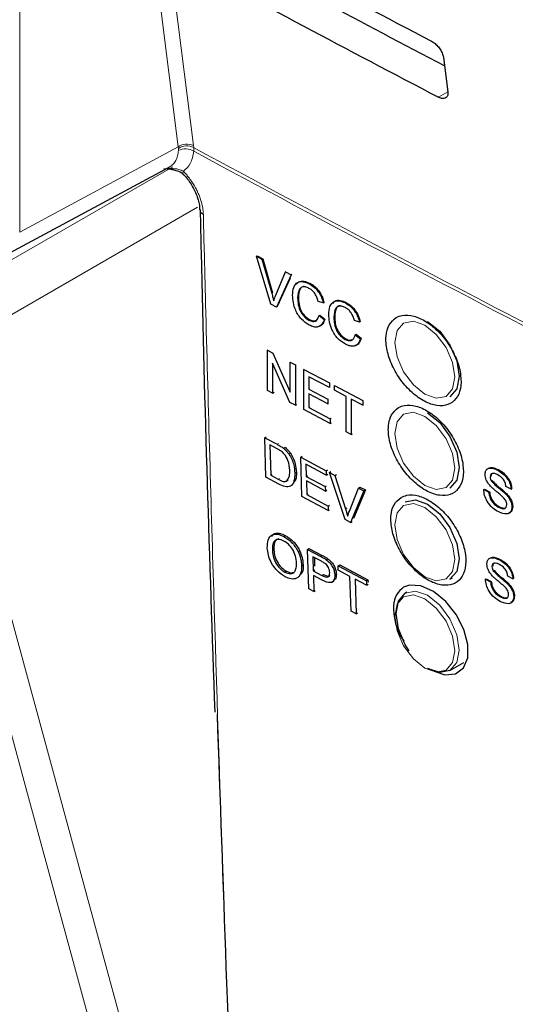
# Paper-space layout 'Blatt2' of a CAD drawing. Header units: millimetres. Extents: x 5 to 418, y 2 to 292.
# Tile 9 of 54: x 118.62 to 126.01, y 163.39 to 178.07. Entities that reach past the tile are written whole.
import ezdxf

# ---------------------------------------------------------------- set-up
doc = ezdxf.new("R2010")
doc.units = ezdxf.units.MM

psp = doc.layouts.new('Blatt2')

# ---------------------------------------------------------------- linework, layer by layer
at = {"color": 7, "linetype": 'Continuous', "lineweight": 18}
for p, q in [((118.618, 197.68), (118.618, 174.907)), ((120.982, 176.178), (120.619, 179.054)), ((120.85, 179.054), (121.211, 176.196)), ((125.005, 176.996), (124.865, 176.918)), ((118.618, 174.907), (120.982, 176.178)), ((120.985, 176.154), (120.982, 176.178)), ((120.986, 176.123), (120.985, 176.154)), ((121.211, 176.196), (121.214, 176.166)), ((121.214, 176.166), (121.215, 176.112)), ((118.147, 174.29), (120.901, 175.881)), ((121.271, 175.277), (118.5, 173.678)), ((122.379, 173.994), (122.39, 174.001)), ((122.457, 171.741), (122.477, 171.754)), ((122.475, 171.22), (122.493, 171.232)), ((123.478, 170.778), (123.501, 170.793)), ((123.11, 170.068), (123.133, 170.083)), ((123.127, 169.785), (123.149, 169.8))]:
    psp.add_line(p, q, dxfattribs=at)
at = {"color": 7, "linetype": 'Continuous', "lineweight": 25}
for p, q in [((124.941, 177.508), (125.005, 176.999)), ((118.473, 174.597), (120.85, 175.876)), ((120.77, 175.854), (120.917, 175.837)), ((122.149, 174.545), (122.16, 174.552)), ((122.367, 173.83), (122.149, 174.545)), ((122.149, 174.545), (122.231, 174.501)), ((122.16, 174.552), (122.243, 174.508)), ((122.231, 174.501), (122.243, 174.508)), ((122.231, 174.501), (122.379, 173.994)), ((122.243, 174.508), (122.39, 174.001)), ((122.438, 173.963), (122.585, 174.314)), ((122.585, 174.314), (122.595, 174.32)), ((122.585, 174.314), (122.668, 174.27)), ((122.668, 174.27), (122.449, 173.787)), ((122.653, 174.221), (122.461, 173.794)), ((122.668, 174.27), (122.677, 174.276)), ((122.938, 174.135), (122.946, 174.14)), ((122.765, 173.924), (122.776, 173.931)), ((123.146, 173.85), (123.07, 173.873)), ((123.146, 173.85), (123.158, 173.857)), ((123.478, 173.849), (123.486, 173.853)), ((122.449, 173.787), (122.367, 173.83)), ((122.449, 173.787), (122.461, 173.794)), ((122.932, 173.593), (122.944, 173.6)), ((123.084, 173.662), (123.095, 173.669)), ((123.084, 173.662), (123.16, 173.602)), ((123.095, 173.669), (123.171, 173.609)), ((123.16, 173.602), (123.171, 173.609)), ((123.306, 173.638), (123.317, 173.645)), ((123.687, 173.564), (123.611, 173.586)), ((123.687, 173.564), (123.698, 173.571)), ((123.473, 173.306), (123.484, 173.314)), ((123.624, 173.376), (123.636, 173.383)), ((123.624, 173.376), (123.701, 173.316)), ((123.636, 173.383), (123.712, 173.323)), ((123.701, 173.316), (123.712, 173.323)), ((122.314, 173.143), (122.321, 173.148)), ((122.314, 172.544), (122.314, 173.143)), ((122.314, 173.143), (122.395, 173.101)), ((122.395, 173.101), (122.402, 173.105)), ((122.395, 173.101), (122.654, 172.517)), ((122.65, 172.367), (122.39, 172.951)), ((122.39, 172.951), (122.39, 172.504)), ((122.654, 172.964), (122.659, 172.967)), ((122.654, 172.517), (122.654, 172.964)), ((122.654, 172.964), (122.731, 172.924)), ((122.731, 172.924), (122.735, 172.927)), ((122.731, 172.924), (122.731, 172.325)), ((122.856, 172.858), (122.86, 172.86)), ((122.856, 172.259), (122.856, 172.858)), ((122.856, 172.858), (123.238, 172.657)), ((123.238, 172.588), (122.932, 172.748)), ((122.932, 172.748), (122.932, 172.564)), ((122.39, 172.504), (122.314, 172.544)), ((122.932, 172.564), (122.942, 172.571)), ((122.932, 172.564), (123.217, 172.414)), ((123.238, 172.657), (123.24, 172.658)), ((123.238, 172.657), (123.238, 172.588)), ((123.238, 172.588), (123.242, 172.59)), ((123.314, 172.616), (123.316, 172.618)), ((123.314, 172.616), (123.738, 172.393)), ((123.314, 172.547), (123.314, 172.616)), ((123.488, 172.456), (123.314, 172.547)), ((122.39, 172.504), (122.412, 172.518)), ((123.217, 172.345), (122.932, 172.495)), ((122.932, 172.495), (122.932, 172.288)), ((123.217, 172.414), (123.226, 172.42)), ((123.217, 172.414), (123.217, 172.345)), ((123.488, 171.926), (123.488, 172.456)), ((123.738, 172.324), (123.564, 172.416)), ((123.564, 172.416), (123.564, 171.886)), ((123.738, 172.393), (123.739, 172.394)), ((123.738, 172.393), (123.738, 172.324)), ((122.731, 172.325), (122.65, 172.367)), ((122.731, 172.325), (122.751, 172.337)), ((123.252, 172.051), (122.856, 172.259)), ((122.932, 172.288), (122.949, 172.299)), ((122.932, 172.288), (123.252, 172.12)), ((123.217, 172.345), (123.227, 172.352)), ((123.738, 172.324), (123.74, 172.326)), ((123.252, 172.12), (123.267, 172.129)), ((123.252, 172.12), (123.252, 172.051)), ((123.252, 172.051), (123.269, 172.061)), ((122.274, 171.84), (122.293, 171.852)), ((122.291, 171.252), (122.274, 171.84)), ((122.274, 171.84), (122.457, 171.741)), ((123.564, 171.886), (123.488, 171.926)), ((123.564, 171.886), (123.581, 171.896)), ((122.46, 171.673), (122.351, 171.731)), ((122.351, 171.731), (122.365, 171.279)), ((122.553, 171.682), (122.572, 171.695)), ((122.632, 171.598), (122.651, 171.611)), ((122.811, 171.551), (122.831, 171.565)), ((122.828, 170.964), (122.811, 171.551)), ((122.811, 171.551), (123.189, 171.348)), ((123.191, 171.28), (122.888, 171.443)), ((122.888, 171.443), (122.894, 171.262)), ((123.189, 171.348), (123.211, 171.362)), ((125.748, 171.356), (125.751, 171.358)), ((122.483, 171.149), (122.291, 171.252)), ((122.365, 171.279), (122.383, 171.291)), ((122.365, 171.279), (122.475, 171.22)), ((122.723, 171.312), (122.742, 171.325)), ((122.894, 171.262), (122.914, 171.275)), ((122.894, 171.262), (123.176, 171.11)), ((123.189, 171.348), (123.191, 171.28)), ((123.191, 171.28), (123.213, 171.294)), ((123.238, 171.322), (123.26, 171.336)), ((123.472, 170.618), (123.238, 171.322)), ((123.238, 171.322), (123.32, 171.278)), ((123.32, 171.278), (123.343, 171.292)), ((123.32, 171.278), (123.478, 170.778)), ((125.637, 171.256), (125.643, 171.26)), ((122.596, 171.206), (122.624, 171.208)), ((123.178, 171.043), (122.896, 171.194)), ((122.896, 171.194), (122.902, 170.991)), ((123.176, 171.11), (123.197, 171.124)), ((123.176, 171.11), (123.178, 171.043)), ((123.537, 170.746), (123.671, 171.089)), ((123.671, 171.089), (123.694, 171.104)), ((123.671, 171.089), (123.753, 171.045)), ((123.694, 171.104), (123.776, 171.06)), ((125.54, 171.067), (125.551, 171.074)), ((125.54, 171.067), (125.616, 171.027)), ((125.551, 171.074), (125.627, 171.034)), ((125.656, 171.193), (125.664, 171.198)), ((125.948, 171.073), (125.872, 171.113)), ((125.948, 171.073), (125.958, 171.079)), ((123.22, 170.753), (122.828, 170.964)), ((122.902, 170.991), (122.921, 171.004)), ((122.902, 170.991), (123.218, 170.821)), ((123.178, 171.043), (123.199, 171.056)), ((123.753, 171.045), (123.554, 170.574)), ((123.776, 171.06), (123.597, 170.636)), ((123.753, 171.045), (123.776, 171.06)), ((125.616, 171.027), (125.627, 171.034)), ((125.868, 171), (125.879, 171.007)), ((123.218, 170.821), (123.239, 170.834)), ((123.218, 170.821), (123.22, 170.753)), ((125.762, 170.803), (125.774, 170.81)), ((125.962, 170.805), (125.973, 170.812)), ((123.22, 170.753), (123.241, 170.766)), ((123.554, 170.574), (123.472, 170.618)), ((123.554, 170.574), (123.576, 170.588)), ((122.559, 170.367), (122.581, 170.383)), ((122.912, 170.173), (122.934, 170.188)), ((122.934, 170.188), (123.133, 170.083)), ((122.388, 170.153), (122.411, 170.169)), ((122.931, 169.586), (122.912, 170.173)), ((122.912, 170.173), (123.11, 170.068)), ((123.119, 169.996), (122.99, 170.065)), ((122.99, 170.065), (122.997, 169.854)), ((123.014, 170.052), (123.018, 169.922)), ((123.191, 170.02), (123.213, 170.035)), ((122.824, 169.93), (122.847, 169.945)), ((123.369, 169.931), (123.392, 169.946)), ((123.369, 169.931), (123.792, 169.707)), ((123.371, 169.863), (123.369, 169.931)), ((123.392, 169.946), (123.814, 169.722)), ((125.664, 169.919), (125.669, 169.922)), ((125.775, 170.018), (125.778, 170.02)), ((122.575, 169.834), (122.598, 169.849)), ((122.997, 169.854), (123.019, 169.869)), ((122.997, 169.854), (123.127, 169.785)), ((123.132, 169.717), (122.999, 169.787)), ((122.999, 169.787), (123.007, 169.546)), ((123.319, 169.791), (123.341, 169.806)), ((123.544, 169.771), (123.371, 169.863)), ((123.561, 169.253), (123.544, 169.771)), ((125.037, 169.728), (125.074, 169.75)), ((125.683, 169.855), (125.69, 169.86)), ((125.975, 169.735), (125.899, 169.775)), ((125.975, 169.735), (125.984, 169.741)), ((123.277, 169.685), (123.302, 169.702)), ((123.794, 169.639), (123.621, 169.731)), ((123.621, 169.731), (123.637, 169.212)), ((123.792, 169.707), (123.814, 169.722)), ((123.792, 169.707), (123.794, 169.639)), ((123.794, 169.639), (123.816, 169.654)), ((123.814, 169.722), (123.815, 169.686)), ((125.567, 169.729), (125.578, 169.736)), ((125.567, 169.729), (125.643, 169.689)), ((125.578, 169.736), (125.654, 169.696)), ((125.643, 169.689), (125.654, 169.696)), ((125.895, 169.662), (125.906, 169.669)), ((123.007, 169.546), (122.931, 169.586)), ((123.007, 169.546), (123.028, 169.56)), ((124.393, 169.535), (124.37, 169.522)), ((125.789, 169.465), (125.801, 169.472)), ((125.988, 169.468), (126, 169.475)), ((123.637, 169.212), (123.561, 169.253)), ((123.637, 169.212), (123.658, 169.226)), ((125.037, 168.367), (125.245, 168.487))]:
    psp.add_line(p, q, dxfattribs=at)
at = {"color": 7, "linetype": 'Continuous', "lineweight": 18, "flags": 128}
for points in [[(121.055, 175.77), (121.053, 175.773), (121.051, 175.783), (121.053, 175.796), (121.06, 175.813)], [(124.662, 173.519), (124.491, 173.578), (124.346, 173.55), (124.249, 173.439), (124.215, 173.261), (124.249, 173.044), (124.346, 172.821), (124.491, 172.626), (124.662, 172.488), (124.833, 172.428), (124.978, 172.456), (125.075, 172.568), (125.109, 172.746), (125.075, 172.962), (124.978, 173.186), (124.833, 173.381), (124.662, 173.519)], [(124.662, 172.158), (124.491, 172.218), (124.346, 172.189), (124.249, 172.078), (124.215, 171.9), (124.249, 171.683), (124.346, 171.46), (124.491, 171.265), (124.662, 171.127), (124.833, 171.067), (124.978, 171.095), (125.075, 171.207), (125.109, 171.385), (125.075, 171.602), (124.978, 171.825), (124.833, 172.02), (124.662, 172.158)], [(124.662, 170.797), (124.491, 170.857), (124.346, 170.828), (124.249, 170.717), (124.215, 170.539), (124.249, 170.322), (124.346, 170.099), (124.491, 169.904), (124.662, 169.766), (124.833, 169.706), (124.978, 169.735), (125.075, 169.846), (125.109, 170.024), (125.075, 170.241), (124.978, 170.464), (124.833, 170.659), (124.662, 170.797)], [(124.662, 168.405), (124.833, 168.345), (124.978, 168.374), (125.075, 168.485), (125.109, 168.663), (125.075, 168.88), (124.978, 169.103), (124.833, 169.298), (124.662, 169.436), (124.491, 169.496), (124.346, 169.468), (124.249, 169.356), (124.215, 169.178), (124.249, 168.961), (124.346, 168.738), (124.491, 168.543), (124.662, 168.405)], [(124.37, 169.522), (124.523, 169.552), (124.704, 169.489), (124.884, 169.343), (125.037, 169.137), (125.139, 168.901), (125.175, 168.672), (125.139, 168.485), (125.037, 168.367), (125.037, 168.367)], [(121.332, 156.997), (121.208, 157.454), (120.711, 159.28), (118.722, 166.583), (118.049, 169.058)], [(118.5, 169.126), (120.138, 163.111), (121.784, 157.065)]]:
    psp.add_lwpolyline(points, dxfattribs=at)
at = {"color": 7, "linetype": 'Continuous', "lineweight": 25, "flags": 128}
for points in [[(124.704, 173.572), (124.884, 173.426), (125.037, 173.22), (125.139, 172.984), (125.175, 172.755), (125.139, 172.568), (125.037, 172.45), (125.037, 172.45)], [(124.704, 172.211), (124.884, 172.065), (125.037, 171.859), (125.139, 171.623), (125.175, 171.394), (125.139, 171.207), (125.037, 171.089), (125.037, 171.089)], [(124.37, 170.883), (124.523, 170.913), (124.704, 170.85)], [(124.704, 170.85), (124.884, 170.704), (125.037, 170.498), (125.139, 170.262), (125.175, 170.033), (125.139, 169.846), (125.037, 169.728), (125.037, 169.728)], [(124.833, 168.347), (124.958, 168.305), (125.118, 168.319), (125.238, 168.407), (125.302, 168.558), (125.305, 168.756), (125.246, 168.978), (125.131, 169.201), (124.973, 169.397), (124.791, 169.547), (124.604, 169.631), (124.434, 169.641), (124.345, 169.609), (124.345, 169.609)], [(124.43, 168.659), (124.37, 168.752), (124.268, 168.988), (124.232, 169.217), (124.268, 169.404), (124.37, 169.522), (124.37, 169.522)], [(125.037, 168.367), (124.884, 168.338), (124.704, 168.4)]]:
    psp.add_lwpolyline(points, dxfattribs=at)
at = {"color": 7, "linetype": 'Continuous', "lineweight": 18}
for centre, radius, start, end in [((121.113, 175.985), 0.233, 65.1129, 124.1357), ((121.11, 175.965), 0.226, 62.583, 123.4037), ((121.091, 175.916), 0.232, 57.9386, 117.0038), ((279.336, 469.105), 332.891, 241.64077, 242.80828), ((279.336, 469.043), 332.883, 241.64019, 242.80847), ((121.39, 175.248), 0.0849, 183.7199, 247.9823), ((253.215, 402.481), 278.667, 238.25156, 241.75381), ((253.217, 402.423), 278.657, 238.25137, 241.754)]:
    psp.add_arc(centre, radius, start, end, dxfattribs=at)
at = {"color": 7, "linetype": 'Continuous', "lineweight": 25}
for centre, major_axis, ratio, start_param, end_param in [((347.279, 324.401), (331.584, 5.102), 0.587275, 3.951271, 3.967733), ((346.187, 313.459), (329.223, -4.891), 0.567125, 3.968913, 3.983955), ((346.186, 313.458), (329.896, -4.901), 0.567125, 3.968911, 3.985449)]:
    psp.add_ellipse(centre, major_axis=major_axis, ratio=ratio, start_param=start_param, end_param=end_param, dxfattribs=at)
for points, knots in [([(124.761, 177.753), (124.77, 177.748), (124.797, 177.733), (124.841, 177.695), (124.888, 177.639), (124.923, 177.577), (124.937, 177.532), (124.94, 177.511), (124.941, 177.508)], [0, 0, 0, 0, 0.104669, 0.317023, 0.530743, 0.746575, 0.963905, 1, 1, 1, 1]), ([(125.005, 176.999), (125.006, 176.99), (125.008, 176.963), (124.998, 176.927), (124.969, 176.9), (124.926, 176.895), (124.889, 176.906), (124.868, 176.917), (124.865, 176.918)], [0, 0, 0, 0, 0.108649, 0.325389, 0.54071, 0.753917, 0.965688, 1, 1, 1, 1]), ([(120.889, 175.837), (120.927, 175.831), (120.988, 175.821), (121.045, 175.783), (121.062, 175.762), (121.067, 175.757)], [0, 0, 0, 0, 0.54369, 0.884884, 1, 1, 1, 1]), ([(121.054, 175.769), (121.061, 175.763), (121.111, 175.716), (121.193, 175.599), (121.272, 175.433), (121.306, 175.301), (121.302, 175.253), (121.302, 175.244)], [0, 0, 0, 0, 0.050198, 0.338746, 0.635183, 0.927589, 1, 1, 1, 1]), ([(121.31, 175.243), (121.315, 175.029), (121.366, 172.517), (121.45, 170.025), (121.527, 167.745)], [0, 0, 0, 0, 0.085161, 1, 1, 1, 1]), ([(122.689, 173.964), (122.692, 174.005), (122.698, 174.089), (122.758, 174.163), (122.846, 174.174), (122.907, 174.148), (122.938, 174.135)], [0, 0, 0, 0, 0.2804925, 0.5595697, 0.7796153, 1, 1, 1, 1]), ([(122.75, 174.127), (122.759, 174.14), (122.783, 174.176), (122.859, 174.179), (122.919, 174.154), (122.949, 174.142)], [0, 0, 0, 0, 0.235895, 0.617654, 1, 1, 1, 1]), ([(122.934, 174.067), (122.915, 174.076), (122.877, 174.093), (122.826, 174.088), (122.773, 174.042), (122.769, 173.973), (122.765, 173.924)], [0, 0, 0, 0, 0.187223, 0.373906, 0.560736, 1, 1, 1, 1]), ([(122.864, 174.093), (122.856, 174.093), (122.83, 174.093), (122.786, 174.047), (122.78, 173.979), (122.776, 173.931)], [0, 0, 0, 0, 0.1282875, 0.3884121, 1, 1, 1, 1]), ([(123.07, 173.873), (123.064, 173.894), (123.052, 173.938), (123.019, 173.998), (122.976, 174.042), (122.948, 174.059), (122.934, 174.067)], [0, 0, 0, 0, 0.280553, 0.559739, 0.779654, 1, 1, 1, 1]), ([(122.938, 174.135), (122.964, 174.118), (123.017, 174.086), (123.082, 174.008), (123.126, 173.926), (123.139, 173.876), (123.146, 173.85)], [0, 0, 0, 0, 0.280081, 0.559449, 0.779549, 1, 1, 1, 1]), ([(122.949, 174.142), (122.976, 174.126), (123.029, 174.093), (123.093, 174.015), (123.137, 173.934), (123.151, 173.883), (123.158, 173.857)], [0, 0, 0, 0, 0.2800806, 0.5594487, 0.7795488, 1, 1, 1, 1]), ([(122.379, 173.994), (122.385, 173.973), (122.395, 173.935), (122.404, 173.898), (122.408, 173.881)], [0, 0, 0, 0, 0.5599982, 1, 1, 1, 1]), ([(122.408, 173.881), (122.413, 173.897), (122.422, 173.925), (122.433, 173.951), (122.438, 173.963)], [0, 0, 0, 0, 0.559972, 1, 1, 1, 1]), ([(122.939, 173.52), (122.899, 173.544), (122.818, 173.594), (122.733, 173.73), (122.696, 173.856), (122.691, 173.928), (122.689, 173.964)], [0, 0, 0, 0, 0.279955, 0.558088, 0.778912, 1, 1, 1, 1]), ([(122.765, 173.924), (122.767, 173.891), (122.77, 173.825), (122.801, 173.722), (122.864, 173.638), (122.909, 173.608), (122.932, 173.593)], [0, 0, 0, 0, 0.281245, 0.5607156, 0.780138, 1, 1, 1, 1]), ([(122.776, 173.931), (122.778, 173.898), (122.781, 173.832), (122.812, 173.73), (122.875, 173.645), (122.921, 173.615), (122.944, 173.6)], [0, 0, 0, 0, 0.281245, 0.560716, 0.780138, 1, 1, 1, 1]), ([(123.229, 173.678), (123.232, 173.719), (123.238, 173.802), (123.298, 173.876), (123.387, 173.888), (123.448, 173.862), (123.478, 173.849)], [0, 0, 0, 0, 0.280492, 0.55957, 0.779615, 1, 1, 1, 1]), ([(123.291, 173.84), (123.3, 173.854), (123.324, 173.89), (123.399, 173.893), (123.46, 173.868), (123.49, 173.856)], [0, 0, 0, 0, 0.235895, 0.617654, 1, 1, 1, 1]), ([(123.49, 173.856), (123.516, 173.839), (123.569, 173.807), (123.634, 173.729), (123.677, 173.647), (123.691, 173.597), (123.698, 173.571)], [0, 0, 0, 0, 0.280081, 0.559449, 0.779549, 1, 1, 1, 1]), ([(123.475, 173.781), (123.456, 173.79), (123.418, 173.807), (123.366, 173.802), (123.314, 173.756), (123.309, 173.687), (123.306, 173.638)], [0, 0, 0, 0, 0.187223, 0.373906, 0.560736, 1, 1, 1, 1]), ([(123.405, 173.807), (123.396, 173.807), (123.371, 173.807), (123.326, 173.761), (123.321, 173.693), (123.317, 173.645)], [0, 0, 0, 0, 0.1282875, 0.3884121, 1, 1, 1, 1]), ([(123.611, 173.586), (123.605, 173.608), (123.593, 173.652), (123.559, 173.712), (123.517, 173.756), (123.489, 173.773), (123.475, 173.781)], [0, 0, 0, 0, 0.2805533, 0.5597389, 0.7796538, 1, 1, 1, 1]), ([(123.478, 173.849), (123.505, 173.832), (123.558, 173.8), (123.623, 173.722), (123.666, 173.64), (123.68, 173.59), (123.687, 173.564)], [0, 0, 0, 0, 0.280081, 0.559449, 0.779549, 1, 1, 1, 1]), ([(122.932, 173.593), (122.953, 173.584), (122.995, 173.566), (123.058, 173.584), (123.074, 173.632), (123.084, 173.662)], [0, 0, 0, 0, 0.280711, 0.560905, 1, 1, 1, 1]), ([(123.16, 173.602), (123.151, 173.576), (123.133, 173.525), (123.076, 173.488), (123.008, 173.488), (122.962, 173.509), (122.939, 173.52)], [0, 0, 0, 0, 0.2802563, 0.5595462, 0.7795894, 1, 1, 1, 1]), ([(122.944, 173.6), (122.965, 173.59), (123, 173.574), (123.027, 173.585), (123.037, 173.589)], [0, 0, 0, 0, 0.604662, 1, 1, 1, 1]), ([(123.171, 173.609), (123.162, 173.584), (123.144, 173.534), (123.105, 173.499), (123.078, 173.5), (123.078, 173.5)], [0, 0, 0, 0, 0.494279, 0.986854, 1, 1, 1, 1]), ([(123.48, 173.234), (123.439, 173.258), (123.359, 173.308), (123.273, 173.444), (123.236, 173.57), (123.232, 173.642), (123.229, 173.678)], [0, 0, 0, 0, 0.279955, 0.558088, 0.778912, 1, 1, 1, 1]), ([(123.306, 173.638), (123.307, 173.605), (123.31, 173.539), (123.342, 173.436), (123.404, 173.351), (123.45, 173.321), (123.473, 173.306)], [0, 0, 0, 0, 0.281245, 0.560716, 0.780138, 1, 1, 1, 1]), ([(123.317, 173.645), (123.318, 173.612), (123.321, 173.546), (123.353, 173.443), (123.416, 173.359), (123.461, 173.329), (123.484, 173.314)], [0, 0, 0, 0, 0.281245, 0.560716, 0.780138, 1, 1, 1, 1]), ([(124.235, 173.632), (124.197, 173.6), (124.119, 173.536), (124.073, 173.36), (124.089, 173.148), (124.167, 172.916), (124.298, 172.694), (124.469, 172.505), (124.659, 172.371), (124.847, 172.307), (125.013, 172.321), (125.136, 172.411), (125.203, 172.566), (125.207, 172.768), (125.148, 172.996), (125.032, 173.224), (124.871, 173.426), (124.685, 173.579), (124.494, 173.665), (124.339, 173.677), (124.264, 173.644), (124.235, 173.632)], [0, 0, 0, 0, 0.053572, 0.107144, 0.160731, 0.214379, 0.268102, 0.321888, 0.375695, 0.429473, 0.483183, 0.536814, 0.590389, 0.643958, 0.697575, 0.751273, 0.805049, 0.858864, 0.912659, 0.966387, 1, 1, 1, 1]), ([(123.473, 173.306), (123.494, 173.298), (123.535, 173.28), (123.598, 173.298), (123.615, 173.346), (123.624, 173.376)], [0, 0, 0, 0, 0.2807112, 0.5609046, 1, 1, 1, 1]), ([(123.701, 173.316), (123.692, 173.29), (123.674, 173.238), (123.617, 173.202), (123.548, 173.202), (123.503, 173.223), (123.48, 173.234)], [0, 0, 0, 0, 0.280256, 0.559546, 0.779589, 1, 1, 1, 1]), ([(123.484, 173.314), (123.505, 173.304), (123.541, 173.288), (123.567, 173.298), (123.578, 173.303)], [0, 0, 0, 0, 0.6046622, 1, 1, 1, 1]), ([(123.712, 173.323), (123.703, 173.298), (123.684, 173.248), (123.646, 173.213), (123.619, 173.214), (123.618, 173.214)], [0, 0, 0, 0, 0.494279, 0.986854, 1, 1, 1, 1]), ([(124.27, 172.29), (124.231, 172.258), (124.154, 172.194), (124.109, 172.018), (124.125, 171.806), (124.203, 171.576), (124.335, 171.354), (124.505, 171.165), (124.696, 171.031), (124.884, 170.968), (125.048, 170.982), (125.171, 171.071), (125.238, 171.226), (125.242, 171.428), (125.182, 171.656), (125.065, 171.883), (124.905, 172.085), (124.718, 172.238), (124.528, 172.323), (124.373, 172.335), (124.299, 172.302), (124.27, 172.29)], [0, 0, 0, 0, 0.0535691, 0.1071378, 0.1607248, 0.2143765, 0.2681074, 0.3218995, 0.3757097, 0.4294864, 0.4831909, 0.5368144, 0.5903835, 0.6439506, 0.6975706, 0.7512757, 0.8050594, 0.8588783, 0.912673, 0.9663964, 1, 1, 1, 1]), ([(122.457, 171.741), (122.475, 171.731), (122.507, 171.714), (122.539, 171.692), (122.553, 171.682)], [0, 0, 0, 0, 0.560174, 1, 1, 1, 1]), ([(122.549, 171.613), (122.533, 171.626), (122.504, 171.65), (122.474, 171.666), (122.46, 171.673)], [0, 0, 0, 0, 0.559255, 1, 1, 1, 1]), ([(122.553, 171.682), (122.569, 171.668), (122.597, 171.644), (122.621, 171.612), (122.632, 171.598)], [0, 0, 0, 0, 0.559847, 1, 1, 1, 1]), ([(122.575, 171.697), (122.591, 171.683), (122.62, 171.659), (122.644, 171.627), (122.655, 171.613)], [0, 0, 0, 0, 0.559847, 1, 1, 1, 1]), ([(122.647, 171.354), (122.643, 171.402), (122.638, 171.469), (122.593, 171.562), (122.564, 171.596), (122.549, 171.613)], [0, 0, 0, 0, 0.55915, 0.78004, 1, 1, 1, 1]), ([(122.632, 171.598), (122.648, 171.571), (122.681, 171.519), (122.714, 171.418), (122.719, 171.353), (122.723, 171.312)], [0, 0, 0, 0, 0.279769, 0.559929, 1, 1, 1, 1]), ([(122.655, 171.613), (122.671, 171.586), (122.703, 171.534), (122.737, 171.433), (122.742, 171.368), (122.746, 171.327)], [0, 0, 0, 0, 0.279769, 0.559929, 1, 1, 1, 1]), ([(125.561, 171.291), (125.562, 171.309), (125.566, 171.344), (125.593, 171.378), (125.651, 171.397), (125.708, 171.372), (125.748, 171.356)], [0, 0, 0, 0, 0.187029, 0.374124, 0.56114, 1, 1, 1, 1]), ([(125.625, 171.388), (125.632, 171.39), (125.668, 171.405), (125.718, 171.382), (125.759, 171.363)], [0, 0, 0, 0, 0.18108, 1, 1, 1, 1]), ([(125.759, 171.363), (125.786, 171.347), (125.839, 171.315), (125.908, 171.24), (125.95, 171.154), (125.956, 171.105), (125.959, 171.08)], [0, 0, 0, 0, 0.280797, 0.560151, 0.779877, 1, 1, 1, 1]), ([(122.475, 171.22), (122.501, 171.206), (122.548, 171.181), (122.585, 171.189), (122.601, 171.193)], [0, 0, 0, 0, 0.561861, 1, 1, 1, 1]), ([(122.723, 171.312), (122.721, 171.271), (122.718, 171.188), (122.667, 171.107), (122.576, 171.103), (122.514, 171.134), (122.483, 171.149)], [0, 0, 0, 0, 0.28084, 0.559952, 0.779068, 1, 1, 1, 1]), ([(122.601, 171.193), (122.618, 171.216), (122.648, 171.257), (122.648, 171.325), (122.647, 171.354)], [0, 0, 0, 0, 0.5574522, 1, 1, 1, 1]), ([(122.746, 171.327), (122.746, 171.284), (122.747, 171.216), (122.714, 171.18), (122.702, 171.167)], [0, 0, 0, 0, 0.648601, 1, 1, 1, 1]), ([(125.64, 171.119), (125.628, 171.133), (125.604, 171.162), (125.569, 171.222), (125.564, 171.265), (125.561, 171.291)], [0, 0, 0, 0, 0.2814452, 0.5622732, 1, 1, 1, 1]), ([(125.751, 171.285), (125.736, 171.292), (125.707, 171.307), (125.668, 171.31), (125.641, 171.292), (125.638, 171.268), (125.637, 171.256)], [0, 0, 0, 0, 0.28129, 0.56082, 0.78068, 1, 1, 1, 1]), ([(125.637, 171.256), (125.638, 171.245), (125.639, 171.224), (125.651, 171.202), (125.656, 171.193)], [0, 0, 0, 0, 0.5596169, 1, 1, 1, 1]), ([(125.67, 171.307), (125.665, 171.304), (125.651, 171.296), (125.649, 171.276), (125.648, 171.263)], [0, 0, 0, 0, 0.3934655, 1, 1, 1, 1]), ([(125.748, 171.356), (125.775, 171.34), (125.828, 171.307), (125.897, 171.233), (125.939, 171.147), (125.945, 171.097), (125.948, 171.073)], [0, 0, 0, 0, 0.280797, 0.560151, 0.779877, 1, 1, 1, 1]), ([(125.872, 171.113), (125.869, 171.133), (125.863, 171.171), (125.82, 171.243), (125.777, 171.269), (125.751, 171.285)], [0, 0, 0, 0, 0.281097, 0.560287, 1, 1, 1, 1]), ([(125.766, 170.732), (125.734, 170.75), (125.672, 170.787), (125.593, 170.879), (125.548, 170.981), (125.543, 171.038), (125.54, 171.067)], [0, 0, 0, 0, 0.280814, 0.559563, 0.77962, 1, 1, 1, 1]), ([(125.828, 170.953), (125.807, 170.972), (125.772, 171.003), (125.722, 171.044), (125.68, 171.079), (125.654, 171.106), (125.64, 171.119)], [0, 0, 0, 0, 0.339939, 0.560025, 0.780082, 1, 1, 1, 1]), ([(125.656, 171.193), (125.679, 171.168), (125.716, 171.127), (125.774, 171.083), (125.822, 171.044), (125.853, 171.015), (125.868, 171)], [0, 0, 0, 0, 0.338408, 0.558974, 0.779535, 1, 1, 1, 1]), ([(125.667, 171.2), (125.69, 171.175), (125.728, 171.134), (125.785, 171.09), (125.833, 171.051), (125.864, 171.022), (125.879, 171.007)], [0, 0, 0, 0, 0.3384083, 0.5589741, 0.7795351, 1, 1, 1, 1]), ([(124.307, 170.949), (124.268, 170.917), (124.191, 170.853), (124.147, 170.678), (124.163, 170.466), (124.241, 170.236), (124.373, 170.014), (124.544, 169.826), (124.734, 169.693), (124.922, 169.63), (125.086, 169.644), (125.208, 169.733), (125.274, 169.888), (125.278, 170.09), (125.218, 170.317), (125.101, 170.544), (124.94, 170.745), (124.754, 170.897), (124.564, 170.983), (124.41, 170.995), (124.335, 170.961), (124.307, 170.949)], [0, 0, 0, 0, 0.053566, 0.107131, 0.160719, 0.214375, 0.268113, 0.321912, 0.375725, 0.4295, 0.483199, 0.536815, 0.590378, 0.643944, 0.697567, 0.751279, 0.80507, 0.858894, 0.912688, 0.966406, 1, 1, 1, 1]), ([(125.616, 171.027), (125.619, 171.002), (125.625, 170.953), (125.665, 170.882), (125.714, 170.832), (125.746, 170.813), (125.762, 170.803)], [0, 0, 0, 0, 0.280632, 0.558674, 0.779197, 1, 1, 1, 1]), ([(125.627, 171.034), (125.63, 171.009), (125.636, 170.96), (125.676, 170.889), (125.725, 170.839), (125.758, 170.82), (125.774, 170.81)], [0, 0, 0, 0, 0.280632, 0.558674, 0.779197, 1, 1, 1, 1]), ([(125.886, 170.842), (125.885, 170.853), (125.883, 170.874), (125.863, 170.916), (125.841, 170.939), (125.828, 170.953)], [0, 0, 0, 0, 0.280089, 0.55997, 1, 1, 1, 1]), ([(125.868, 171), (125.882, 170.984), (125.911, 170.953), (125.942, 170.9), (125.959, 170.849), (125.961, 170.82), (125.962, 170.805)], [0, 0, 0, 0, 0.280371, 0.559909, 0.779859, 1, 1, 1, 1]), ([(125.879, 171.007), (125.894, 170.991), (125.922, 170.96), (125.953, 170.907), (125.97, 170.856), (125.972, 170.827), (125.973, 170.812)], [0, 0, 0, 0, 0.280371, 0.559909, 0.779859, 1, 1, 1, 1]), ([(123.478, 170.778), (123.485, 170.757), (123.497, 170.72), (123.506, 170.683), (123.511, 170.667)], [0, 0, 0, 0, 0.559998, 1, 1, 1, 1]), ([(125.762, 170.803), (125.779, 170.795), (125.811, 170.78), (125.853, 170.78), (125.88, 170.802), (125.884, 170.829), (125.886, 170.842)], [0, 0, 0, 0, 0.280917, 0.560813, 0.780502, 1, 1, 1, 1]), ([(125.962, 170.805), (125.957, 170.779), (125.949, 170.725), (125.876, 170.688), (125.807, 170.715), (125.766, 170.732)], [0, 0, 0, 0, 0.279942, 0.56008, 1, 1, 1, 1]), ([(125.774, 170.81), (125.79, 170.803), (125.821, 170.789), (125.858, 170.784), (125.869, 170.796), (125.872, 170.798)], [0, 0, 0, 0, 0.450089, 0.89854, 1, 1, 1, 1]), ([(125.973, 170.812), (125.969, 170.784), (125.963, 170.737), (125.928, 170.724), (125.914, 170.719)], [0, 0, 0, 0, 0.594267, 1, 1, 1, 1]), ([(123.511, 170.667), (123.515, 170.682), (123.523, 170.71), (123.533, 170.735), (123.537, 170.746)], [0, 0, 0, 0, 0.559972, 1, 1, 1, 1]), ([(122.312, 170.195), (122.313, 170.237), (122.316, 170.322), (122.375, 170.395), (122.463, 170.409), (122.527, 170.381), (122.559, 170.367)], [0, 0, 0, 0, 0.2805704, 0.5595746, 0.7795608, 1, 1, 1, 1]), ([(122.378, 170.366), (122.387, 170.381), (122.411, 170.418), (122.487, 170.423), (122.55, 170.396), (122.581, 170.383)], [0, 0, 0, 0, 0.245345, 0.622284, 1, 1, 1, 1]), ([(122.486, 170.332), (122.467, 170.325), (122.41, 170.306), (122.41, 170.223), (122.411, 170.169)], [0, 0, 0, 0, 0.345992, 1, 1, 1, 1]), ([(122.559, 170.367), (122.598, 170.341), (122.678, 170.289), (122.768, 170.16), (122.815, 170.035), (122.821, 169.965), (122.824, 169.93)], [0, 0, 0, 0, 0.279564, 0.558584, 0.779087, 1, 1, 1, 1]), ([(122.581, 170.383), (122.621, 170.356), (122.701, 170.304), (122.791, 170.175), (122.837, 170.05), (122.844, 169.98), (122.847, 169.945)], [0, 0, 0, 0, 0.279564, 0.558584, 0.779087, 1, 1, 1, 1]), ([(122.578, 169.766), (122.538, 169.792), (122.46, 169.843), (122.371, 169.969), (122.323, 170.091), (122.316, 170.16), (122.312, 170.195)], [0, 0, 0, 0, 0.2796, 0.5587653, 0.7793103, 1, 1, 1, 1]), ([(122.561, 170.299), (122.531, 170.311), (122.471, 170.334), (122.39, 170.29), (122.389, 170.205), (122.388, 170.153)], [0, 0, 0, 0, 0.280128, 0.559653, 1, 1, 1, 1]), ([(122.748, 169.971), (122.745, 170.004), (122.739, 170.07), (122.696, 170.172), (122.631, 170.255), (122.584, 170.285), (122.561, 170.299)], [0, 0, 0, 0, 0.280797, 0.560068, 0.779984, 1, 1, 1, 1]), ([(122.388, 170.153), (122.391, 170.121), (122.397, 170.057), (122.443, 169.957), (122.507, 169.877), (122.552, 169.848), (122.575, 169.834)], [0, 0, 0, 0, 0.280657, 0.559885, 0.779849, 1, 1, 1, 1]), ([(122.411, 170.169), (122.413, 170.136), (122.419, 170.072), (122.465, 169.972), (122.529, 169.892), (122.575, 169.863), (122.598, 169.849)], [0, 0, 0, 0, 0.280657, 0.559885, 0.779849, 1, 1, 1, 1]), ([(123.11, 170.068), (123.125, 170.06), (123.152, 170.045), (123.179, 170.028), (123.191, 170.02)], [0, 0, 0, 0, 0.560101, 1, 1, 1, 1]), ([(123.133, 170.083), (123.148, 170.075), (123.175, 170.061), (123.201, 170.043), (123.213, 170.035)], [0, 0, 0, 0, 0.560101, 1, 1, 1, 1]), ([(123.213, 170.035), (123.233, 170.019), (123.272, 169.988), (123.314, 169.922), (123.337, 169.859), (123.34, 169.824), (123.342, 169.807)], [0, 0, 0, 0, 0.280013, 0.55891, 0.779396, 1, 1, 1, 1]), ([(125.587, 169.954), (125.589, 169.971), (125.593, 170.006), (125.62, 170.04), (125.678, 170.059), (125.735, 170.035), (125.775, 170.018)], [0, 0, 0, 0, 0.187029, 0.374124, 0.56114, 1, 1, 1, 1]), ([(125.652, 170.05), (125.659, 170.053), (125.695, 170.067), (125.745, 170.044), (125.786, 170.025)], [0, 0, 0, 0, 0.180836, 1, 1, 1, 1]), ([(122.575, 169.834), (122.605, 169.822), (122.664, 169.799), (122.723, 169.834), (122.747, 169.897), (122.748, 169.946), (122.748, 169.971)], [0, 0, 0, 0, 0.2791002, 0.558192, 0.7788064, 1, 1, 1, 1]), ([(122.824, 169.93), (122.822, 169.889), (122.818, 169.807), (122.759, 169.736), (122.67, 169.726), (122.609, 169.753), (122.578, 169.766)], [0, 0, 0, 0, 0.280353, 0.5595023, 0.7796353, 1, 1, 1, 1]), ([(122.847, 169.945), (122.847, 169.902), (122.847, 169.838), (122.813, 169.806), (122.803, 169.796)], [0, 0, 0, 0, 0.684482, 1, 1, 1, 1]), ([(123.182, 169.958), (123.17, 169.966), (123.149, 169.981), (123.128, 169.992), (123.119, 169.996)], [0, 0, 0, 0, 0.559585, 1, 1, 1, 1]), ([(123.243, 169.829), (123.242, 169.842), (123.24, 169.866), (123.225, 169.903), (123.206, 169.935), (123.19, 169.951), (123.182, 169.958)], [0, 0, 0, 0, 0.280261, 0.560078, 0.78015, 1, 1, 1, 1]), ([(123.191, 170.02), (123.21, 170.004), (123.25, 169.973), (123.291, 169.907), (123.314, 169.844), (123.317, 169.809), (123.319, 169.791)], [0, 0, 0, 0, 0.280013, 0.55891, 0.779396, 1, 1, 1, 1]), ([(125.667, 169.782), (125.655, 169.796), (125.631, 169.824), (125.596, 169.884), (125.591, 169.927), (125.587, 169.954)], [0, 0, 0, 0, 0.281445, 0.562273, 1, 1, 1, 1]), ([(125.778, 169.947), (125.763, 169.954), (125.734, 169.969), (125.695, 169.973), (125.668, 169.955), (125.665, 169.931), (125.664, 169.919)], [0, 0, 0, 0, 0.28129, 0.56082, 0.78068, 1, 1, 1, 1]), ([(125.664, 169.919), (125.664, 169.907), (125.666, 169.886), (125.678, 169.865), (125.683, 169.855)], [0, 0, 0, 0, 0.559617, 1, 1, 1, 1]), ([(125.697, 169.969), (125.692, 169.966), (125.678, 169.959), (125.676, 169.938), (125.675, 169.926)], [0, 0, 0, 0, 0.393792, 1, 1, 1, 1]), ([(125.775, 170.018), (125.801, 170.002), (125.855, 169.97), (125.924, 169.895), (125.966, 169.809), (125.972, 169.76), (125.975, 169.735)], [0, 0, 0, 0, 0.280797, 0.560151, 0.779877, 1, 1, 1, 1]), ([(125.899, 169.775), (125.896, 169.795), (125.89, 169.834), (125.846, 169.906), (125.804, 169.931), (125.778, 169.947)], [0, 0, 0, 0, 0.281097, 0.560287, 1, 1, 1, 1]), ([(125.786, 170.025), (125.813, 170.009), (125.866, 169.977), (125.935, 169.902), (125.977, 169.816), (125.983, 169.767), (125.986, 169.742)], [0, 0, 0, 0, 0.280797, 0.560151, 0.779877, 1, 1, 1, 1]), ([(122.598, 169.849), (122.629, 169.833), (122.665, 169.816), (122.688, 169.829), (122.691, 169.831)], [0, 0, 0, 0, 0.876396, 1, 1, 1, 1]), ([(123.127, 169.785), (123.144, 169.777), (123.177, 169.761), (123.22, 169.759), (123.242, 169.788), (123.242, 169.816), (123.243, 169.829)], [0, 0, 0, 0, 0.281401, 0.559753, 0.779356, 1, 1, 1, 1]), ([(123.319, 169.791), (123.317, 169.764), (123.313, 169.708), (123.247, 169.66), (123.175, 169.695), (123.132, 169.717)], [0, 0, 0, 0, 0.280751, 0.559708, 1, 1, 1, 1]), ([(123.15, 169.8), (123.166, 169.793), (123.198, 169.778), (123.235, 169.77), (123.243, 169.782), (123.244, 169.783)], [0, 0, 0, 0, 0.4863364, 0.967404, 1, 1, 1, 1]), ([(123.342, 169.807), (123.341, 169.777), (123.339, 169.731), (123.309, 169.715), (123.298, 169.709)], [0, 0, 0, 0, 0.635254, 1, 1, 1, 1]), ([(125.855, 169.615), (125.834, 169.634), (125.799, 169.666), (125.749, 169.706), (125.707, 169.742), (125.68, 169.768), (125.667, 169.782)], [0, 0, 0, 0, 0.339939, 0.560025, 0.780082, 1, 1, 1, 1]), ([(125.683, 169.855), (125.706, 169.831), (125.743, 169.79), (125.8, 169.746), (125.848, 169.706), (125.879, 169.677), (125.895, 169.662)], [0, 0, 0, 0, 0.3384083, 0.5589741, 0.7795351, 1, 1, 1, 1]), ([(125.694, 169.862), (125.717, 169.838), (125.755, 169.797), (125.812, 169.753), (125.86, 169.713), (125.891, 169.684), (125.906, 169.669)], [0, 0, 0, 0, 0.3384083, 0.5589741, 0.7795351, 1, 1, 1, 1]), ([(124.345, 169.609), (124.307, 169.577), (124.23, 169.514), (124.186, 169.338), (124.204, 169.128), (124.262, 168.939), (124.327, 168.836), (124.347, 168.804)], [0, 0, 0, 0, 0.225184, 0.450366, 0.675654, 0.901251, 1, 1, 1, 1]), ([(125.793, 169.394), (125.761, 169.413), (125.698, 169.45), (125.62, 169.542), (125.575, 169.643), (125.57, 169.701), (125.567, 169.729)], [0, 0, 0, 0, 0.280814, 0.559563, 0.77962, 1, 1, 1, 1]), ([(125.643, 169.689), (125.646, 169.664), (125.652, 169.616), (125.692, 169.545), (125.741, 169.495), (125.773, 169.475), (125.789, 169.465)], [0, 0, 0, 0, 0.280632, 0.558674, 0.779197, 1, 1, 1, 1]), ([(125.654, 169.696), (125.657, 169.672), (125.663, 169.623), (125.703, 169.552), (125.752, 169.502), (125.784, 169.482), (125.801, 169.472)], [0, 0, 0, 0, 0.280632, 0.558674, 0.779197, 1, 1, 1, 1]), ([(125.912, 169.504), (125.911, 169.515), (125.91, 169.536), (125.89, 169.578), (125.868, 169.601), (125.855, 169.615)], [0, 0, 0, 0, 0.280089, 0.55997, 1, 1, 1, 1]), ([(125.895, 169.662), (125.909, 169.647), (125.938, 169.615), (125.969, 169.562), (125.986, 169.511), (125.988, 169.482), (125.988, 169.468)], [0, 0, 0, 0, 0.280371, 0.559909, 0.779859, 1, 1, 1, 1]), ([(125.906, 169.669), (125.92, 169.654), (125.949, 169.622), (125.98, 169.569), (125.997, 169.518), (125.999, 169.489), (126, 169.475)], [0, 0, 0, 0, 0.280371, 0.559909, 0.779859, 1, 1, 1, 1]), ([(125.789, 169.465), (125.805, 169.458), (125.838, 169.443), (125.879, 169.443), (125.907, 169.465), (125.911, 169.491), (125.912, 169.504)], [0, 0, 0, 0, 0.280917, 0.560813, 0.780502, 1, 1, 1, 1]), ([(125.988, 169.468), (125.984, 169.441), (125.975, 169.387), (125.902, 169.35), (125.834, 169.377), (125.793, 169.394)], [0, 0, 0, 0, 0.279942, 0.56008, 1, 1, 1, 1]), ([(125.801, 169.472), (125.816, 169.465), (125.848, 169.451), (125.884, 169.447), (125.896, 169.458), (125.898, 169.46)], [0, 0, 0, 0, 0.450205, 0.898772, 1, 1, 1, 1]), ([(126, 169.475), (125.996, 169.447), (125.99, 169.399), (125.955, 169.386), (125.941, 169.381)], [0, 0, 0, 0, 0.594029, 1, 1, 1, 1]), ([(122.159, 153.143), (122.05, 155.481), (121.824, 160.321), (121.655, 165.198), (121.568, 167.719)], [0, 0, 0, 0, 0.483147, 1, 1, 1, 1])]:
    psp.add_open_spline(points, degree=3, knots=knots, dxfattribs=at)
at = {"color": 7, "linetype": 'Continuous', "lineweight": 18}
for points, knots in [([(120.85, 175.876), (120.852, 175.877), (120.863, 175.882), (120.883, 175.896), (120.907, 175.918), (120.928, 175.944), (120.947, 175.974), (120.962, 176.006), (120.973, 176.042), (120.982, 176.08), (120.985, 176.108), (120.986, 176.123)], [0, 0, 0, 0, 0.025227, 0.144895, 0.265397, 0.38853, 0.512573, 0.632266, 0.752793, 0.875944, 1, 1, 1, 1]), ([(121.215, 176.112), (121.203, 176.045), (121.18, 175.915), (121.099, 175.846), (121.06, 175.813)], [0, 0, 0, 0, 0.518965, 1, 1, 1, 1]), ([(120.813, 175.856), (120.819, 175.855), (120.84, 175.854), (120.859, 175.853), (120.873, 175.853)], [0, 0, 0, 0, 0.3044002, 1, 1, 1, 1]), ([(120.873, 175.853), (120.913, 175.853), (120.977, 175.852), (121.037, 175.824), (121.06, 175.813)], [0, 0, 0, 0, 0.616269, 1, 1, 1, 1]), ([(121.06, 175.813), (121.066, 175.807), (121.085, 175.787), (121.115, 175.753), (121.15, 175.709), (121.177, 175.67), (121.206, 175.627), (121.234, 175.58), (121.264, 175.522), (121.285, 175.476), (121.304, 175.429), (121.322, 175.379), (121.338, 175.321), (121.347, 175.276), (121.355, 175.226), (121.357, 175.194), (121.358, 175.17)], [0, 0, 0, 0, 0.036321, 0.10932, 0.183026, 0.257451, 0.294867, 0.387622, 0.473252, 0.551668, 0.589654, 0.682465, 0.768148, 0.846614, 0.884624, 1, 1, 1, 1]), ([(121.358, 175.17), (121.36, 175.08), (121.371, 174.633), (121.419, 172.757), (121.549, 168.12), (121.799, 161.017), (122.156, 152.846), (122.447, 147.539), (122.584, 145.038)], [0, 0, 0, 0, 0.0088086, 0.044043, 0.1849809, 0.4668597, 0.7487682, 1, 1, 1, 1])]:
    psp.add_open_spline(points, degree=3, knots=knots, dxfattribs=at)

doc.saveas('drawing.dxf')
